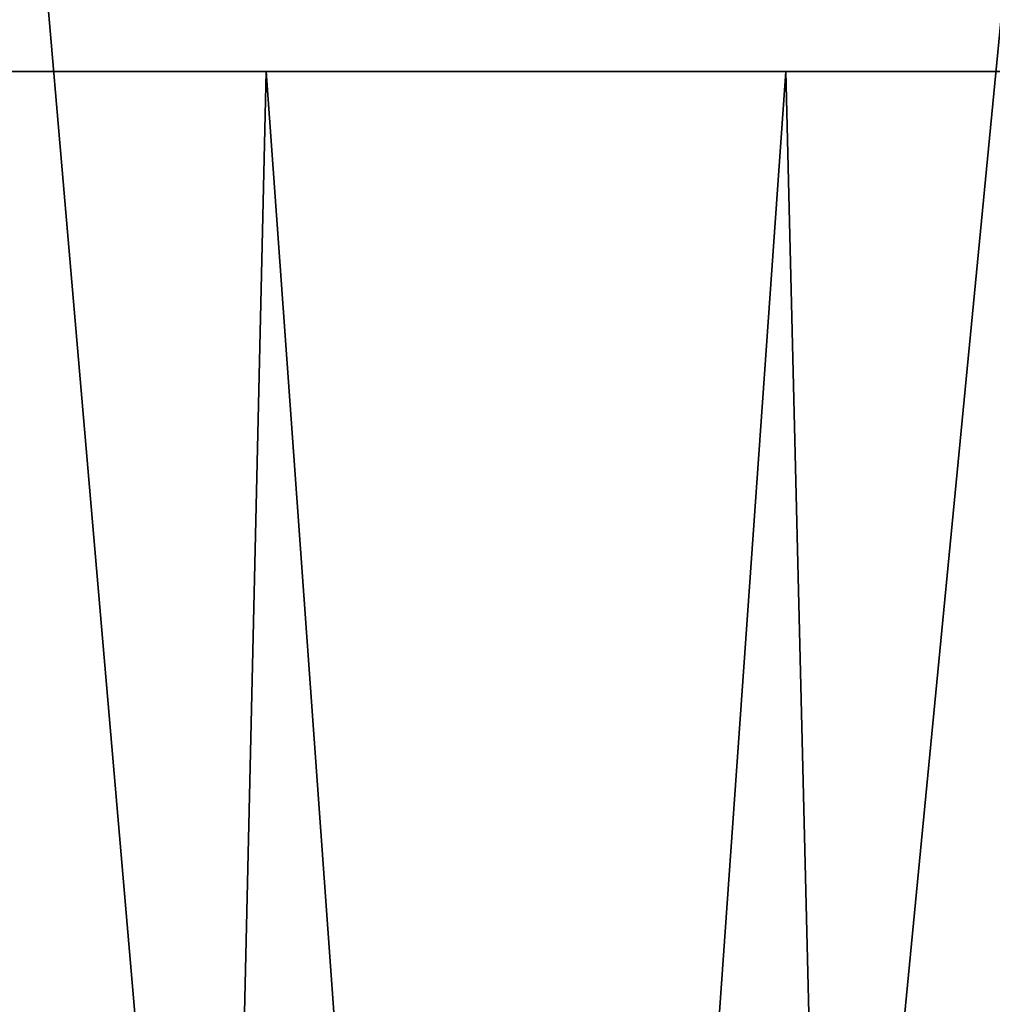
# Model space of a CAD drawing. Header units: millimetres. Extents: x -168 to 168, y -59 to 34.
# Tile 225 of 256: x -27.93 to -23.2, y 24.76 to 29.54. Entities that reach past the tile are written whole.
import ezdxf

# ---------------------------------------------------------------- set-up
doc = ezdxf.new("R2010")
doc.units = ezdxf.units.MM
doc.header["$LTSCALE"] = 33.374815
for name, color, linetype in [('33', 7, 'CONTINUOUS'), ('34', 7, 'CONTINUOUS'), ('37', 7, 'CONTINUOUS'), ('38', 7, 'CONTINUOUS')]:
    doc.layers.add(name, color=color, linetype=linetype)

msp = doc.modelspace()

# ---------------------------------------------------------------- linework, layer by layer
at = {"layer": '33', "color": 3, "linetype": 'Continuous'}
for points in [[(-28.3157, -23.643, 165.5512), (-23.2041, -23.643, 166.3447), (-27.9888, 31.8789, 163.6401), (-28.3157, -23.643, 165.5512)], [(-27.9888, 31.8789, 163.6401), (-23.2041, -23.643, 166.3447), (-22.9362, 31.8789, 164.4244), (-27.9888, 31.8789, 163.6401)], [(-23.2041, -23.643, 166.3447), (-18.0705, -23.643, 166.9804), (-22.9362, 31.8789, 164.4244), (-23.2041, -23.643, 166.3447)]]:
    msp.add_3dface(points, dxfattribs=at)
at = {"layer": '34', "color": 3, "linetype": 'Continuous'}
for points in [[(-22.9362, 31.8789, -164.4244), (-28.3157, -23.643, -165.5512), (-27.9888, 31.8789, -163.6401), (-22.9362, 31.8789, -164.4244)], [(-23.2041, -23.643, -166.3447), (-28.3157, -23.643, -165.5512), (-22.9362, 31.8789, -164.4244), (-23.2041, -23.643, -166.3447)]]:
    msp.add_3dface(points, dxfattribs=at)
at = {"layer": '37', "color": 7, "linetype": 'Continuous', "true_color": 0xf5f5f5}
for points in [[(-31.7667, 29.2893, -161.3407), (-27.9573, -23.85, -163.4561), (-26.7337, 29.2893, -162.2506), (-31.7667, 29.2893, -161.3407)], [(-27.9573, -23.85, -163.4561), (-22.9105, -23.85, -164.2395), (-26.7337, 29.2893, -162.2506), (-27.9573, -23.85, -163.4561)], [(-26.7337, 29.2893, -162.2506), (-22.9105, -23.85, -164.2395), (-21.6748, 29.2893, -163.0035), (-26.7337, 29.2893, -162.2506)]]:
    msp.add_3dface(points, dxfattribs=at)
at = {"layer": '38', "color": 7, "linetype": 'Continuous', "true_color": 0xf5f5f5}
for points in [[(-24.2072, 29.2893, 162.6467), (-27.9573, -23.85, 163.4561), (-29.2537, 29.2893, 161.8152), (-24.2072, 29.2893, 162.6467)], [(-22.9104, -23.85, 164.2395), (-27.9573, -23.85, 163.4561), (-24.2072, 29.2893, 162.6467), (-22.9104, -23.85, 164.2395)], [(-19.1372, 29.2893, 163.3209), (-22.9104, -23.85, 164.2395), (-24.2072, 29.2893, 162.6467), (-19.1372, 29.2893, 163.3209)]]:
    msp.add_3dface(points, dxfattribs=at)

doc.saveas('drawing.dxf')
